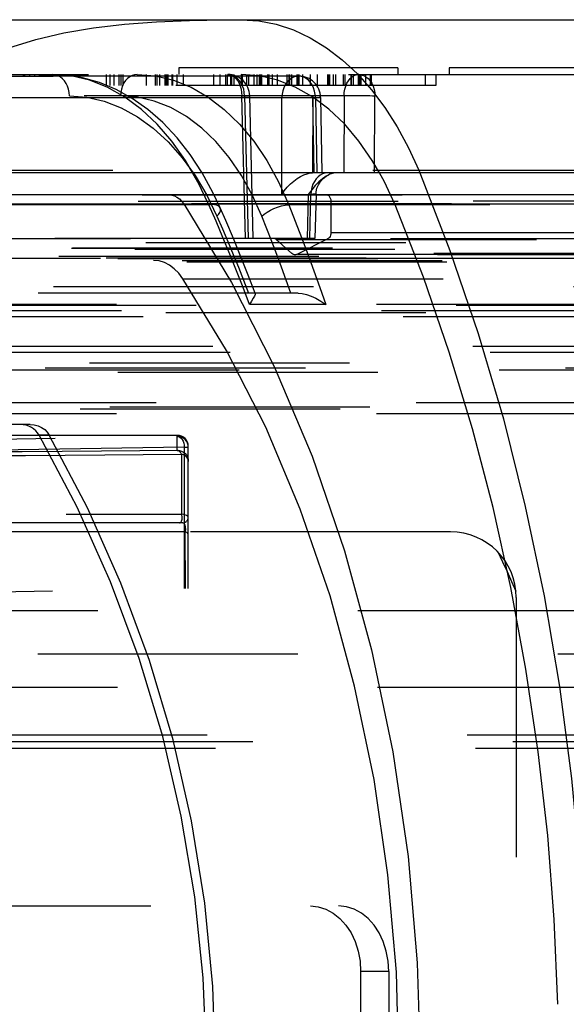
# Model space of a CAD drawing. Header units: inches. Extents: x 0 to 85, y 0 to 55.
# Tile 31 of 115: x 27.9 to 28.8, y 45.2 to 47. Entities that reach past the tile are written whole.
import ezdxf

# ---------------------------------------------------------------- set-up
doc = ezdxf.new("R2010")
doc.units = ezdxf.units.IN
doc.header["$LTSCALE"] = 4.675
doc.header["$MEASUREMENT"] = 0
doc.linetypes.add('HIDDEN', pattern=[0.2, 0.1, -0.1])
for name, color, linetype in [('_142005', 7, 'CONTINUOUS'), ('_15875', 7, 'CONTINUOUS'), ('_25203', 7, 'CONTINUOUS'), ('_42433', 7, 'CONTINUOUS'), ('_76191', 7, 'CONTINUOUS'), ('_99949', 7, 'CONTINUOUS')]:
    doc.layers.add(name, color=color, linetype=linetype)

msp = doc.modelspace()

# ---------------------------------------------------------------- linework, layer by layer
at = {"layer": '_142005', "color": 8, "linetype": 'HIDDEN'}
for p, q in [((28.1391, 46.2244), (24.2218, 46.2244)), ((27.4521, 46.2126), (28.1391, 46.2227)), ((28.1391, 46.1974), (28.1391, 46.2244)), ((28.1517, 46.203), (27.4627, 46.1929)), ((28.1466, 46.1909), (28.1468, 46.0827)), ((28.1517, 46.203), (28.1517, 45.9487)), ((28.1517, 46.203), (28.1588, 46.203)), ((28.1588, 45.9488), (28.1588, 46.2047)), ((26.0691, 46.0827), (28.1468, 46.0827)), ((28.1489, 46.0669), (26.0722, 46.0669)), ((28.1529, 46.051), (26.0752, 46.051)), ((28.1529, 46.051), (28.153, 45.9487)), ((26.5126, 45.9201), (28.1588, 45.9488))]:
    msp.add_line(p, q, dxfattribs=at)
for points in [[(28.1588, 46.2047), (28.1584, 46.2086), (28.1573, 46.2123), (28.1555, 46.2157), (28.153, 46.2186), (28.15, 46.2211), (28.1466, 46.2229), (28.1429, 46.224), (28.1391, 46.2244)], [(28.1588, 46.203), (28.1584, 46.2068), (28.1573, 46.2104), (28.1555, 46.2138), (28.1531, 46.2168), (28.1502, 46.2192), (28.1468, 46.2211), (28.1431, 46.2223), (28.1391, 46.2227)], [(28.1391, 46.2227), (28.1415, 46.2223), (28.1439, 46.2211), (28.1461, 46.2193), (28.148, 46.2168), (28.1495, 46.2139), (28.1507, 46.2105), (28.1515, 46.2068), (28.1517, 46.203)], [(25.7493, 46.1916), (25.8845, 46.1902), (26.0251, 46.1889), (26.1705, 46.1878), (26.3199, 46.1869), (26.4726, 46.1862), (26.6277, 46.1857), (26.7846, 46.1853), (26.9425, 46.1852), (27.1005, 46.1852), (27.258, 46.1855), (27.414, 46.1859), (27.5679, 46.1866), (27.7188, 46.1874), (27.8661, 46.1884), (28.0089, 46.1896), (28.1466, 46.1909)], [(28.1391, 46.1974), (28.0716, 46.1967), (28.0026, 46.1961), (27.9319, 46.1955), (27.86, 46.1949), (27.787, 46.1944)], [(28.1466, 46.1909), (28.1456, 46.1928), (28.1444, 46.1944), (28.1432, 46.1957), (28.1419, 46.1966), (28.1405, 46.1972), (28.1391, 46.1974)], [(28.1391, 46.1974), (28.1429, 46.197), (28.1466, 46.1959), (28.15, 46.1941), (28.153, 46.1917), (28.1555, 46.1887), (28.1573, 46.1853), (28.1584, 46.1816), (28.1588, 46.1777)], [(28.1588, 46.1777), (28.1584, 46.1805), (28.1573, 46.1832), (28.1554, 46.1857), (28.153, 46.1879), (28.15, 46.1897), (28.1466, 46.1909)], [(28.143, 46.0669), (28.144, 46.0672), (28.145, 46.0678), (28.1458, 46.0688), (28.1466, 46.0702), (28.1472, 46.0719), (28.1476, 46.0739), (28.1478, 46.0762), (28.1478, 46.0784), (28.1474, 46.0807), (28.1468, 46.0827)], [(28.1588, 46.0768), (28.1584, 46.078), (28.1572, 46.0793), (28.1554, 46.0804), (28.1529, 46.0814), (28.15, 46.0822), (28.1468, 46.0827)], [(28.154, 46.0571), (28.154, 46.0587), (28.1538, 46.0602), (28.1534, 46.0617), (28.153, 46.0631), (28.1525, 46.0642), (28.1519, 46.0651), (28.1512, 46.0659), (28.1505, 46.0665), (28.1497, 46.0668), (28.1489, 46.0669)], [(28.154, 46.0571), (28.154, 46.056), (28.1539, 46.0549), (28.1537, 46.0538), (28.1535, 46.0528), (28.1533, 46.0518), (28.1529, 46.051)], [(28.1588, 46.0448), (28.1586, 46.0461), (28.1581, 46.0473), (28.1572, 46.0485), (28.156, 46.0495), (28.1546, 46.0503), (28.1529, 46.051)]]:
    msp.add_lwpolyline(points, dxfattribs=at)
msp.add_arc((28.1489, 46.0768), 0.00984, 270, 360, dxfattribs=at)
at = {"layer": '_15875', "color": 7, "linetype": 'Continuous'}
for p, q in [((25.6388, 46.9724), (29.4604, 46.9724)), ((29.5594, 46.6969), (27.6691, 46.6969)), ((28.3269, 46.6582), (28.327, 46.6969)), ((28.4047, 46.6964), (28.4002, 46.695))]:
    msp.add_line(p, q, dxfattribs=at)
at = {"layer": '_15875', "color": 8, "linetype": 'HIDDEN'}
for p, q in [((28.1421, 46.8858), (28.1421, 46.874)), ((28.5358, 46.8858), (28.1421, 46.8858)), ((28.5358, 46.8858), (28.5358, 46.874)), ((28.6279, 46.8858), (28.6279, 46.874)), ((29.0215, 46.8858), (28.6279, 46.8858)), ((25.642, 46.874), (29.3582, 46.874)), ((27.9158, 46.8701), (27.5847, 46.8701)), ((28.3574, 46.871), (27.8252, 46.871)), ((27.8628, 46.8701), (27.8628, 46.874)), ((27.8645, 46.874), (27.8645, 46.8701)), ((27.8736, 46.874), (27.8736, 46.8701)), ((27.8825, 46.874), (27.8825, 46.8701)), ((27.9062, 46.874), (27.9062, 46.8701)), ((27.9481, 46.8714), (27.9149, 46.874)), ((27.9149, 46.874), (27.9149, 46.874)), ((27.9158, 46.874), (27.9158, 46.8701)), ((28.0112, 46.874), (28.0112, 46.8543)), ((28.0176, 46.874), (28.0176, 46.8543)), ((28.0248, 46.874), (28.0248, 46.8543)), ((28.0338, 46.874), (28.0338, 46.8543)), ((28.0377, 46.874), (28.0377, 46.8543)), ((28.0414, 46.874), (28.0414, 46.8543)), ((28.0671, 46.874), (28.0999, 46.8714)), ((28.0833, 46.874), (28.0833, 46.8543)), ((28.0995, 46.874), (28.0995, 46.8543)), ((28.0999, 46.8714), (28.1324, 46.8637)), ((28.1026, 46.874), (28.1026, 46.8543)), ((28.107, 46.874), (28.107, 46.8543)), ((28.117, 46.8543), (28.117, 46.874)), ((28.1189, 46.874), (28.1189, 46.8543)), ((28.1191, 46.8543), (28.1191, 46.874)), ((28.1219, 46.8543), (28.1219, 46.874)), ((28.122, 46.874), (28.122, 46.8543)), ((28.1295, 46.874), (28.1295, 46.8543)), ((28.1303, 46.874), (28.1303, 46.8543)), ((28.1381, 46.874), (28.1381, 46.8543)), ((28.1382, 46.874), (28.1382, 46.8543)), ((28.1497, 46.874), (28.1497, 46.8543)), ((28.204, 46.874), (28.204, 46.8543)), ((28.2155, 46.874), (28.2155, 46.8543)), ((28.2259, 46.874), (28.2259, 46.8543)), ((28.2286, 46.874), (28.2286, 46.8543)), ((28.2349, 46.874), (28.2349, 46.8543)), ((28.2367, 46.874), (28.2367, 46.8543)), ((28.2407, 46.874), (28.2407, 46.8543)), ((28.2537, 46.874), (28.2537, 46.8543)), ((28.2868, 46.8715), (28.254, 46.874)), ((28.256, 46.874), (28.256, 46.8543)), ((28.2636, 46.874), (28.2636, 46.8543)), ((28.2671, 46.874), (28.2671, 46.8543)), ((28.2765, 46.874), (28.2765, 46.8543)), ((28.2766, 46.874), (28.2766, 46.8543)), ((28.2821, 46.874), (28.2821, 46.8543)), ((28.2861, 46.874), (28.2861, 46.8543)), ((28.3193, 46.8638), (28.2868, 46.8715)), ((28.2887, 46.8543), (28.2887, 46.874)), ((28.2906, 46.874), (28.2906, 46.8543)), ((28.301, 46.874), (28.301, 46.8543)), ((28.3034, 46.874), (28.3034, 46.8543)), ((28.3105, 46.8543), (28.3105, 46.874)), ((28.3184, 46.874), (28.3184, 46.8543)), ((28.3511, 46.8512), (28.3193, 46.8638)), ((28.3358, 46.874), (28.3358, 46.8543)), ((28.3398, 46.874), (28.3398, 46.8543)), ((28.34, 46.874), (28.34, 46.8543)), ((28.344, 46.874), (28.344, 46.8543)), ((28.3446, 46.874), (28.3446, 46.8543)), ((28.3543, 46.874), (28.3543, 46.8543)), ((28.356, 46.874), (28.356, 46.8543)), ((28.3576, 46.874), (28.3576, 46.8543)), ((28.3642, 46.874), (28.3642, 46.8543)), ((28.3785, 46.8543), (28.3785, 46.874)), ((28.3914, 46.8543), (28.3914, 46.874)), ((28.4092, 46.874), (28.4092, 46.8543)), ((28.4106, 46.874), (28.4106, 46.8543)), ((28.4128, 46.874), (28.4128, 46.8543)), ((28.4193, 46.874), (28.4193, 46.8543)), ((28.4243, 46.8543), (28.4243, 46.874)), ((28.4373, 46.874), (28.4373, 46.8543)), ((28.438, 46.8543), (28.438, 46.874)), ((28.4405, 46.874), (28.4405, 46.8543)), ((28.4512, 46.874), (28.4512, 46.8543)), ((28.4519, 46.874), (28.4519, 46.8543)), ((28.455, 46.874), (28.455, 46.8543)), ((28.4643, 46.874), (28.4649, 46.874)), ((28.465, 46.8543), (28.465, 46.874)), ((28.4654, 46.8543), (28.4654, 46.874)), ((28.4655, 46.874), (28.4655, 46.8543)), ((28.4671, 46.8543), (28.4671, 46.874)), ((28.4699, 46.8543), (28.4699, 46.874)), ((28.4775, 46.874), (28.4775, 46.8543)), ((28.4861, 46.874), (28.4861, 46.8543)), ((28.4884, 46.8543), (28.4884, 46.874)), ((28.5847, 46.874), (28.5847, 46.8543)), ((28.604, 46.874), (28.604, 46.8543)), ((28.604, 46.8543), (28.0112, 46.8543)), ((28.0447, 46.8333), (28.0133, 46.8509)), ((28.3819, 46.8337), (28.3511, 46.8512)), ((28.439, 46.8353), (25.8331, 46.8353)), ((27.7951, 46.8323), (28.3272, 46.8323)), ((28.3876, 46.832), (27.8555, 46.832)), ((28.2615, 46.5787), (28.2552, 46.8353)), ((28.2656, 46.8355), (28.2601, 46.8353)), ((28.2601, 46.8353), (28.2664, 46.5787)), ((28.2687, 46.8356), (28.2656, 46.8355)), ((28.2691, 46.8356), (28.2693, 46.8356)), ((28.2756, 46.5787), (28.2693, 46.8356)), ((28.327, 46.6969), (28.3272, 46.8323)), ((28.3827, 46.8323), (28.3824, 46.6969)), ((28.3851, 46.6969), (28.3827, 46.8323)), ((28.3876, 46.832), (28.39, 46.6969)), ((28.3968, 46.8324), (28.3992, 46.6969)), ((28.439, 46.8353), (28.4384, 46.6969)), ((28.4939, 46.6969), (28.4945, 46.835)), ((29.3884, 46.835), (28.4945, 46.835)), ((28.3001, 46.7188), (28.3211, 46.6806)), ((27.5555, 46.7018), (29.7795, 46.7018)), ((28.2739, 46.6571), (28.2544, 46.6923)), ((28.3812, 46.6969), (28.3824, 46.6969)), ((28.4094, 46.6969), (28.4047, 46.6964)), ((28.196, 46.6394), (28.1763, 46.6807)), ((28.3211, 46.6806), (28.3395, 46.6394)), ((28.2912, 46.6188), (28.2739, 46.6571)), ((28.3269, 46.6582), (28.3793, 46.6582)), ((28.3744, 46.6582), (28.3725, 46.5787)), ((28.3773, 46.5787), (28.3793, 46.6582)), ((28.3885, 46.6584), (28.3865, 46.5787)), ((28.5306, 46.6394), (28.5222, 46.6575)), ((28.196, 46.6394), (27.7015, 46.6394)), ((28.2163, 46.6339), (28.2163, 46.6339)), ((29.6362, 46.6394), (28.3395, 46.6394)), ((28.5815, 46.5089), (28.5306, 46.6394)), ((28.3865, 46.5787), (27.1012, 46.5787)), ((28.3626, 46.5804), (28.3738, 46.5506)), ((28.2455, 46.5206), (28.2335, 46.5506)), ((28.3265, 46.527), (28.3179, 46.5502)), ((28.3738, 46.5506), (28.3847, 46.5205)), ((28.2573, 46.4903), (28.2455, 46.5206)), ((28.3847, 46.5205), (28.3954, 46.4903)), ((28.6279, 46.3744), (28.5815, 46.5089)), ((28.2688, 46.4598), (28.2573, 46.4903)), ((28.3954, 46.4903), (28.4059, 46.4598)), ((28.3566, 46.4803), (25.6271, 46.4803)), ((28.2789, 46.4803), (28.2792, 46.4801)), ((28.2727, 46.466), (28.2688, 46.4598)), ((28.4059, 46.4598), (28.2688, 46.4598)), ((28.3971, 46.4659), (28.4059, 46.4598)), ((28.6697, 46.2363), (28.6279, 46.3744)), ((27.8743, 46.2441), (25.0841, 46.2441)), ((27.9089, 46.2251), (27.8906, 46.2251))]:
    msp.add_line(p, q, dxfattribs=at)
at = {"layer": '_15875', "color": 7, "linetype": 'Continuous'}
for points in [[(27.5555, 46.7018), (27.5792, 46.7366), (27.6063, 46.7698), (27.6368, 46.8014), (27.6705, 46.831), (27.7077, 46.8582), (27.748, 46.8826), (27.7907, 46.9037), (27.8362, 46.9217), (27.8845, 46.9367), (27.9353, 46.9487), (27.9884, 46.9578), (28.0439, 46.9643), (28.1015, 46.9686), (28.1613, 46.9711), (28.2232, 46.9724), (28.2873, 46.9724)], [(28.3269, 46.6582), (28.3315, 46.6647), (28.3367, 46.6709), (28.3425, 46.6768), (28.3486, 46.682), (28.3546, 46.6865), (28.3606, 46.6902), (28.3667, 46.6932), (28.3725, 46.6953), (28.3778, 46.6966), (28.3812, 46.6969)], [(28.3921, 46.6898), (28.3886, 46.686), (28.3855, 46.6814), (28.3829, 46.6763), (28.381, 46.6706), (28.3797, 46.6645), (28.3793, 46.6582)], [(28.3902, 46.6691), (28.3928, 46.6754), (28.3965, 46.6813), (28.4012, 46.6865)], [(28.4002, 46.695), (28.396, 46.6928), (28.3921, 46.6898)], [(28.4012, 46.6865), (28.4069, 46.6908), (28.4113, 46.6932)], [(28.5222, 46.6575), (28.5114, 46.6809), (28.5024, 46.6969)], [(28.3885, 46.6584), (28.3888, 46.6625), (28.3902, 46.6691)]]:
    msp.add_lwpolyline(points, dxfattribs=at)
at = {"layer": '_15875', "color": 8, "linetype": 'HIDDEN'}
for points in [[(28.254, 46.9724), (28.2856, 46.9704), (28.3169, 46.9643), (28.3478, 46.9541), (28.378, 46.94), (28.4074, 46.9221), (28.4357, 46.9004), (28.4628, 46.8751), (28.4884, 46.8464), (28.5124, 46.8145), (28.5346, 46.7796), (28.5549, 46.7419), (28.5731, 46.7018)], [(27.945, 46.8353), (27.9446, 46.8414), (27.9434, 46.8473), (27.9417, 46.8527), (27.9393, 46.8577), (27.9363, 46.8623), (27.9328, 46.8663), (27.9288, 46.8696), (27.9244, 46.872), (27.9197, 46.8735), (27.9149, 46.874)], [(28.2163, 46.6339), (28.2032, 46.6618), (28.1837, 46.6971), (28.1622, 46.7299), (28.1386, 46.76), (28.113, 46.7872), (28.0861, 46.8108), (28.0581, 46.8307), (28.029, 46.847), (27.9991, 46.8595), (27.9689, 46.8681), (27.9382, 46.8729), (27.9149, 46.874)], [(28.0133, 46.8509), (27.981, 46.8637), (27.9481, 46.8714)], [(28.0671, 46.874), (28.0624, 46.8735), (28.0579, 46.8721), (28.0537, 46.8699), (28.0498, 46.8669), (28.0462, 46.8631), (28.0431, 46.8586)], [(28.1324, 46.8637), (28.1641, 46.8509), (28.1946, 46.8333), (28.2236, 46.8111), (28.251, 46.7846), (28.2766, 46.7536), (28.3001, 46.7188)], [(28.2601, 46.8353), (28.2596, 46.8414), (28.2585, 46.8473), (28.2566, 46.8529), (28.2541, 46.8581), (28.2511, 46.8627), (28.2475, 46.8667), (28.2435, 46.8698), (28.2391, 46.8721), (28.2346, 46.8735), (28.2299, 46.874)], [(28.2299, 46.874), (28.2338, 46.8735), (28.2376, 46.8721), (28.2413, 46.8698), (28.2446, 46.8667), (28.2477, 46.8627), (28.2502, 46.8581), (28.2523, 46.8529), (28.2539, 46.8473), (28.2548, 46.8414), (28.2552, 46.8353)], [(28.3573, 46.871), (28.3525, 46.8705), (28.348, 46.869), (28.3437, 46.8667), (28.3397, 46.8635), (28.3362, 46.8596), (28.3331, 46.855), (28.3307, 46.8499), (28.3288, 46.8443), (28.3277, 46.8384), (28.3272, 46.8323)], [(28.3876, 46.832), (28.3871, 46.8381), (28.386, 46.8441), (28.3842, 46.8497), (28.3817, 46.855), (28.3786, 46.8596), (28.375, 46.8636), (28.371, 46.8668), (28.3667, 46.8691), (28.362, 46.8705), (28.3574, 46.871)], [(28.439, 46.8353), (28.4394, 46.8414), (28.4404, 46.8473), (28.4419, 46.8529), (28.444, 46.8581), (28.4466, 46.8627), (28.4496, 46.8667), (28.4529, 46.8698), (28.4566, 46.8721), (28.4604, 46.8735), (28.4643, 46.874)], [(28.4649, 46.874), (28.469, 46.8735), (28.4736, 46.8721), (28.4779, 46.8698), (28.482, 46.8666), (28.4856, 46.8626), (28.4886, 46.858), (28.4911, 46.8527), (28.4929, 46.8471), (28.4941, 46.8411), (28.4945, 46.835)], [(28.0386, 46.8477), (28.0374, 46.8417), (28.0369, 46.8353)], [(28.0431, 46.8586), (28.0406, 46.8534), (28.0386, 46.8477)], [(27.945, 46.8353), (27.9766, 46.8329), (28.0076, 46.8259), (28.0382, 46.8141), (28.0678, 46.7978), (28.096, 46.7773), (28.1228, 46.7527), (28.1479, 46.7241), (28.1711, 46.692), (28.1919, 46.657), (28.2104, 46.6188)], [(28.2544, 46.6923), (28.2325, 46.7244), (28.2086, 46.753), (28.183, 46.7775), (28.1558, 46.798), (28.1273, 46.8142), (28.0977, 46.8259), (28.0676, 46.833), (28.0369, 46.8353)], [(28.1763, 46.6807), (28.1541, 46.7189), (28.1295, 46.7537), (28.1028, 46.7846), (28.0745, 46.8111), (28.0447, 46.8333)], [(28.2552, 46.8353), (28.2669, 46.8356), (28.2683, 46.8356), (28.2691, 46.8356)], [(28.2693, 46.8356), (28.2692, 46.8356), (28.2687, 46.8356)], [(28.3272, 46.8323), (28.3316, 46.8324), (28.3365, 46.8325), (28.342, 46.8326), (28.3479, 46.8326), (28.354, 46.8326), (28.3601, 46.8326), (28.3663, 46.8326), (28.3721, 46.8325), (28.3777, 46.8324), (28.3827, 46.8323)], [(28.5024, 46.6969), (28.4897, 46.7193), (28.4657, 46.754), (28.4395, 46.7849), (28.4115, 46.8116), (28.3819, 46.8337)], [(28.3827, 46.8323), (28.3908, 46.8324), (28.3936, 46.8324), (28.3956, 46.8324), (28.3966, 46.8324), (28.3968, 46.8324)], [(28.3968, 46.8324), (28.3967, 46.8323), (28.3958, 46.8323), (28.3939, 46.8322), (28.3911, 46.8321), (28.3876, 46.832)], [(28.4945, 46.835), (28.4901, 46.8351), (28.4852, 46.8352), (28.4797, 46.8353), (28.4738, 46.8353), (28.4678, 46.8354), (28.4616, 46.8354), (28.4555, 46.8354), (28.4496, 46.8354), (28.444, 46.8354), (28.439, 46.8353)], [(28.5731, 46.7018), (28.6293, 46.5572), (28.6801, 46.4078), (28.7253, 46.2541), (28.7648, 46.0967), (28.7985, 45.936), (28.8261, 45.7726), (28.8477, 45.6069), (28.8632, 45.4397), (28.8726, 45.2713), (28.8757, 45.1024)], [(28.4113, 46.6932), (28.4069, 46.6908), (28.4001, 46.6862), (28.3936, 46.6805), (28.3872, 46.6738), (28.3808, 46.6664), (28.3744, 46.6582)], [(28.4268, 46.6969), (28.4202, 46.6962), (28.4136, 46.6942), (28.4113, 46.6932)], [(28.3744, 46.6582), (28.3853, 46.6584), (28.3873, 46.6584), (28.3883, 46.6585), (28.3885, 46.6584)], [(28.3875, 46.6584), (28.3829, 46.6583), (28.3793, 46.6582)], [(28.3885, 46.6584), (28.3884, 46.6584), (28.3875, 46.6584)], [(28.2014, 46.6398), (28.2005, 46.6398), (28.1996, 46.6398), (28.1988, 46.6397), (28.1979, 46.6396), (28.197, 46.6395), (28.196, 46.6394)], [(28.2335, 46.5506), (28.2212, 46.5804), (28.2088, 46.6101), (28.196, 46.6394)], [(28.2163, 46.6339), (28.2151, 46.6358), (28.2128, 46.6376), (28.2098, 46.6388), (28.2059, 46.6396), (28.2014, 46.6398)], [(28.2104, 46.6188), (28.2133, 46.6222), (28.2153, 46.6254), (28.2165, 46.6284), (28.2169, 46.6312), (28.2164, 46.6337), (28.2163, 46.6339)], [(28.2793, 46.4801), (28.2667, 46.5126), (28.2534, 46.5458), (28.2399, 46.5787), (28.2261, 46.6113), (28.2163, 46.6339)], [(28.2912, 46.6188), (28.2955, 46.6226), (28.3007, 46.6263), (28.3065, 46.6297), (28.3128, 46.6327), (28.3195, 46.6353), (28.3264, 46.6374), (28.3332, 46.6388), (28.3395, 46.6394)], [(28.3395, 46.6394), (28.3511, 46.61), (28.3626, 46.5804)], [(28.2104, 46.6188), (28.2203, 46.5961), (28.23, 46.5732), (28.2396, 46.5502), (28.249, 46.527), (28.2583, 46.5037), (28.2674, 46.4803)], [(28.3179, 46.5502), (28.3091, 46.5732), (28.3002, 46.5961), (28.2912, 46.6188)], [(28.3433, 46.4803), (28.335, 46.5037), (28.3265, 46.527)], [(28.2792, 46.4801), (28.2793, 46.4798), (28.2789, 46.4781), (28.2777, 46.4752), (28.2756, 46.4712), (28.2727, 46.466)], [(28.3566, 46.4803), (28.3637, 46.4797), (28.3714, 46.478), (28.3797, 46.4751), (28.3884, 46.4711), (28.3971, 46.4659)], [(27.8906, 46.2251), (27.8879, 46.2292), (27.8846, 46.2329), (27.8808, 46.2361), (27.8767, 46.2389), (27.8721, 46.2411), (27.8671, 46.2427), (27.8617, 46.2437), (27.8561, 46.2441)], [(27.8743, 46.2441), (27.8818, 46.2435), (27.8888, 46.2416), (27.8952, 46.2387), (27.9007, 46.2349), (27.9053, 46.2303), (27.9089, 46.2251)], [(28.1462, 45.5391), (28.1128, 45.6824), (28.0704, 45.8232), (28.0191, 45.9609), (27.9591, 46.0951), (27.8906, 46.2251)], [(28.1648, 45.5308), (28.1315, 45.6766), (28.0891, 45.8193), (28.0377, 45.9585), (27.9776, 46.0941), (27.9089, 46.2251)], [(28.788, 45.6551), (28.7659, 45.8038), (28.7388, 45.9506), (28.7067, 46.0948), (28.6697, 46.2363)], [(28.8235, 45.2008), (28.8169, 45.3531), (28.805, 45.5047), (28.788, 45.6551)], [(28.1917, 45.1024), (28.1857, 45.2483), (28.1706, 45.394), (28.1462, 45.5391)], [(28.208, 45.0827), (28.2032, 45.2331), (28.1887, 45.3827), (28.1648, 45.5308)]]:
    msp.add_lwpolyline(points, dxfattribs=at)
for centre, start, end in [((28.2299, 46.8346), 1.4087, 90), ((28.3574, 46.8316), 1.0258, 90.0672), ((28.4643, 46.8346), 88.4445, 90)]:
    msp.add_arc(centre, 0.0394, start, end, dxfattribs=at)
at = {"layer": '_25203', "color": 8, "linetype": 'HIDDEN'}
for p, q in [((27.1411, 46.6575), (42.6308, 46.6575)), ((27.1335, 46.6457), (41.6401, 46.6457)), ((42.6572, 46.6409), (28.1506, 46.6409)), ((27.0138, 46.5616), (41.5399, 46.5616)), ((27.0157, 46.562), (41.5379, 46.562)), ((27.1279, 46.5597), (41.6345, 46.5597)), ((41.6401, 46.5711), (27.1335, 46.5711)), ((41.4837, 46.5463), (26.9771, 46.5463)), ((27.0763, 46.5437), (41.596, 46.5437)), ((41.5895, 46.5423), (27.0829, 46.5423)), ((41.7138, 46.5359), (27.2072, 46.5359)), ((27.2126, 46.5394), (42.6032, 46.5394)), ((28.2278, 46.3773), (28.1493, 46.5063)), ((28.1493, 46.5063), (42.6559, 46.5063)), ((26.9817, 46.4921), (41.5389, 46.4921)), ((26.6274, 46.4606), (41.4047, 46.4606)), ((26.7707, 46.459), (40.5822, 46.459)), ((41.1677, 46.4375), (27.1548, 46.4375)), ((27.1833, 46.4458), (41.1348, 46.4458)), ((41.1289, 46.4488), (27.1892, 46.4488)), ((40.3579, 46.3845), (26.829, 46.3845)), ((26.8317, 46.3743), (40.3476, 46.3743)), ((28.298, 46.2393), (28.2278, 46.3773)), ((41.5389, 46.3543), (27.0323, 46.3543)), ((26.8477, 46.3425), (41.5313, 46.3425)), ((26.9668, 46.346), (41.5917, 46.346)), ((41.5895, 46.3376), (27.0829, 46.3376)), ((26.6984, 46.2835), (40.8604, 46.2835)), ((27.0829, 46.2756), (41.5895, 46.2756)), ((26.6274, 46.2638), (41.5819, 46.2638)), ((40.5869, 46.2717), (26.7695, 46.2717)), ((40.4297, 45.6732), (26.8103, 45.6732)), ((40.3476, 45.685), (26.8317, 45.685)), ((26.805, 45.6614), (40.4502, 45.6614))]:
    msp.add_line(p, q, dxfattribs=at)
for points in [[(28.1242, 46.6575), (28.1291, 46.657), (28.1338, 46.6556), (28.1384, 46.6532), (28.1428, 46.6499), (28.1468, 46.6458), (28.1506, 46.6409)], [(28.1506, 46.6409), (28.2365, 46.4998), (28.3133, 46.3487), (28.3814, 46.1869), (28.4399, 46.0165), (28.4884, 45.8387), (28.5265, 45.6549), (28.5539, 45.4667), (28.5704, 45.2755), (28.5759, 45.0827), (28.5704, 44.8899), (28.5539, 44.6987), (28.5265, 44.5104), (28.4884, 44.3267), (28.4399, 44.1489), (28.3814, 43.9785), (28.3133, 43.8167), (28.2365, 43.6656), (28.1506, 43.5244)], [(28.1493, 46.5063), (28.1418, 46.5161), (28.1337, 46.5242), (28.125, 46.5308), (28.1158, 46.5355), (28.1063, 46.5384), (28.0966, 46.5394)], [(28.4928, 45.6055), (28.4579, 45.7734), (28.4137, 45.9358), (28.3602, 46.0915), (28.298, 46.2393)], [(28.4579, 44.392), (28.4928, 44.5598), (28.5178, 44.7318), (28.533, 44.9065), (28.538, 45.0827), (28.533, 45.2588), (28.5178, 45.4335), (28.4928, 45.6055)]]:
    msp.add_lwpolyline(points, dxfattribs=at)
at = {"layer": '_42433', "color": 8, "linetype": 'HIDDEN'}
for p, q in [((28.6304, 46.051), (26.4542, 46.051)), ((28.7485, 45.9328), (28.7485, 44.2325))]:
    msp.add_line(p, q, dxfattribs=at)
msp.add_lwpolyline([(28.7152, 46.0151), (28.7237, 45.9971), (28.732, 45.9793), (28.74, 45.9616), (28.7479, 45.9441)], dxfattribs=at)
msp.add_arc((28.6304, 45.9328), 0.1181, 0, 90, dxfattribs=at)
at = {"layer": '_76191', "color": 7, "linetype": 'Continuous'}
for p, q in [((39.201, 46.6575), (27.6231, 46.6575)), ((27.6127, 46.6409), (39.1912, 46.6409))]:
    msp.add_line(p, q, dxfattribs=at)
at = {"layer": '_76191', "color": 8, "linetype": 'HIDDEN'}
for p, q in [((28.4153, 46.6457), (28.4153, 46.5893)), ((40.3583, 46.6457), (28.4153, 46.6457)), ((27.5876, 46.5787), (40.2563, 46.5787)), ((28.345, 46.552), (28.3171, 46.5772)), ((28.3171, 46.5772), (40.2601, 46.5772)), ((28.41, 46.5781), (28.3553, 46.5504)), ((40.3531, 46.5781), (28.41, 46.5781)), ((28.4153, 46.5893), (40.3583, 46.5893)), ((27.5333, 46.5433), (39.4764, 46.5433)), ((40.2881, 46.552), (28.345, 46.552)), ((40.2944, 46.5494), (28.3513, 46.5494)), ((28.3553, 46.5504), (40.2983, 46.5504))]:
    msp.add_line(p, q, dxfattribs=at)
for points in [[(28.4077, 46.6575), (28.4097, 46.657), (28.4115, 46.6559), (28.413, 46.654), (28.4142, 46.6516), (28.415, 46.6488), (28.4153, 46.6457)], [(28.3171, 46.5772), (28.3165, 46.5776), (28.3159, 46.578), (28.3152, 46.5783), (28.3146, 46.5786), (28.3139, 46.5787), (28.3133, 46.5787)], [(28.4153, 46.5893), (28.4151, 46.5868), (28.4146, 46.5845), (28.4139, 46.5825), (28.4129, 46.5807), (28.4116, 46.5792), (28.41, 46.5781)], [(28.3513, 46.5494), (28.35, 46.5495), (28.3483, 46.55), (28.3466, 46.5508), (28.345, 46.552)], [(28.3553, 46.5504), (28.3535, 46.5497), (28.3518, 46.5494), (28.3513, 46.5494)]]:
    msp.add_lwpolyline(points, dxfattribs=at)
at = {"layer": '_99949', "color": 8, "linetype": 'HIDDEN'}
for p, q in [((26.5938, 45.9094), (41.4459, 45.9094)), ((41.4459, 45.8307), (26.5938, 45.8307)), ((27.564, 45.7717), (41.0957, 45.7717)), ((27.6243, 45.378), (28.4289, 45.378)), ((28.4687, 45.2598), (28.4687, 44.9055)), ((28.5193, 45.2598), (28.4687, 45.2598)), ((28.5193, 45.2598), (28.5193, 44.9055))]:
    msp.add_line(p, q, dxfattribs=at)
for points in [[(28.3783, 45.378), (28.3926, 45.3764), (28.4063, 45.3721), (28.4194, 45.365), (28.4315, 45.3554), (28.4422, 45.3433), (28.4514, 45.3293), (28.4588, 45.3135), (28.4643, 45.2965), (28.4676, 45.2786), (28.4687, 45.2598)], [(28.5193, 45.2598), (28.5182, 45.2786), (28.5149, 45.2965), (28.5094, 45.3135), (28.502, 45.3293), (28.4928, 45.3433), (28.4821, 45.3554), (28.47, 45.365), (28.4569, 45.3721), (28.4433, 45.3764), (28.4289, 45.378)]]:
    msp.add_lwpolyline(points, dxfattribs=at)

doc.saveas('drawing.dxf')
